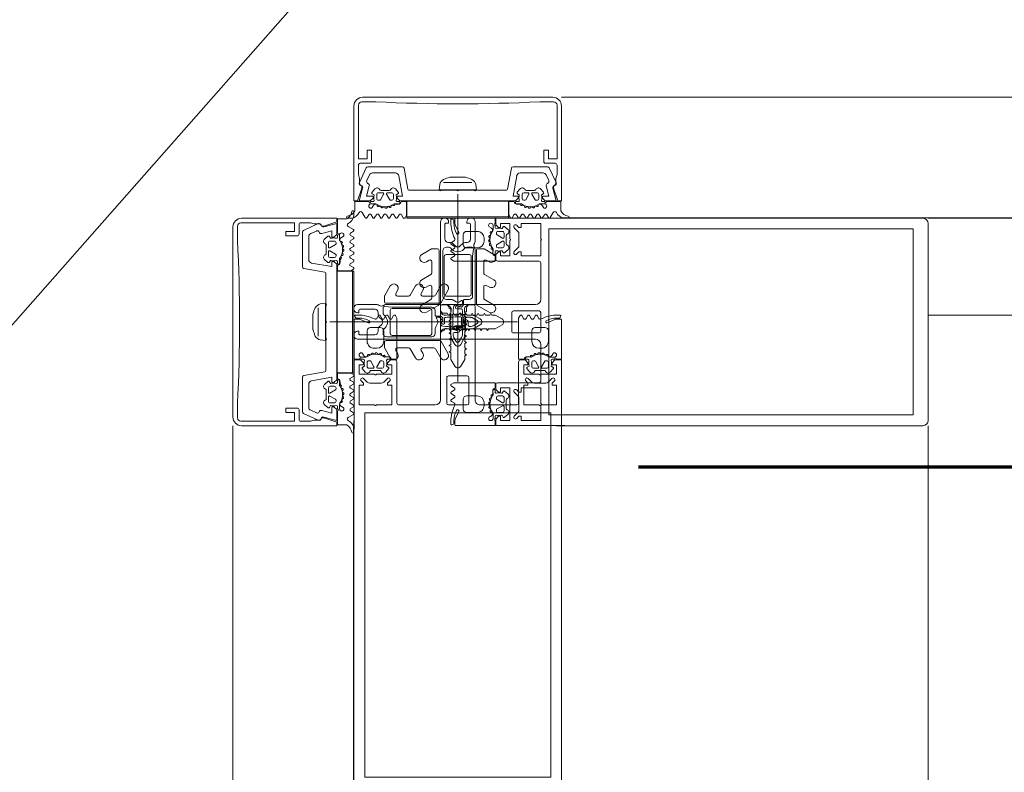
# Model space of a CAD drawing. Header units: millimetres. Extents: x -2180 to 54567, y -1945 to 22251.
# Tile 24 of 143: x 3121 to 3406, y 10459 to 10677. Entities that reach past the tile are written whole.
import ezdxf

# ---------------------------------------------------------------- set-up
doc = ezdxf.new("R2010")
doc.units = ezdxf.units.MM
doc.linetypes.add('EST_Dash_2_1_', pattern=[300, 200, -100])
doc.linetypes.add('IMPORT-Dash', pattern=[635, 317.5, -317.5])
for name, color, linetype, lineweight in [('_Beyond_', 7, 'Continuous', 9), ('Curtain Panels', 7, 'Continuous', 9), ('Curtain Panels-1', 7, 'Continuous', 18), ('Curtain Wall Mullions', 7, 'Continuous', 9), ('Detail Items', 7, 'Continuous', 9)]:
    doc.layers.add(name, color=color, linetype=linetype, lineweight=lineweight)
doc.layers.add('SMA_Tuletõkkesektsioon', color=1, linetype='EST_Dash_2_1_', lineweight=70, true_color=0xff0000)
doc.layers.add('Trapp_punktiir', color=9, linetype='IMPORT-Dash', lineweight=9, true_color=0x808080)

# ---------------------------------------------------------------- blocks, each defined once
blk = doc.blocks.new('System Panel - Glazed-1949411-1 Korruse põrandate plaan')
at = {"layer": 'Curtain Panels-1'}
for p, q in [((1031.5, 28), (-1136.55, 28)), ((-1136.55, 0), (1031.5, 0))]:
    blk.add_line(p, q, dxfattribs=at)
blk = doc.blocks.new('Rectangular Mullion - Schüco hor_ tran_ cover cap 45mm_ profiil 130mm-1949410-1 Korruse põrandate plaan')
at = {"layer": '_Beyond_'}
for p, q in [((3277.75, 10654.11), (5552.75, 10654.11)), ((3277.75, 10619.21), (5552.75, 10619.21))]:
    blk.add_line(p, q, dxfattribs=at)
blk = doc.blocks.new('Rectangular Mullion - HI_CovCap-30mm_Mull-125mm-V3-1 Korruse põrandate plaan')
at = {"layer": 'Detail Items'}
for p, q in [((28.5, 166), (-28.5, 166)), ((-30, 164.5), (-30, 151)), ((30, 151), (30, 164.5)), ((-30, 157.89), (-30, 58.59)), ((-26.9, 157.89), (-26.9, 58.59)), ((26.9, 157.89), (26.9, 58.59)), ((30, 157.89), (30, 58.59)), ((-17.61, 41.5), (-17.61, 53.5)), ((-17.11, 54), (-6.51, 54)), ((-5.01, 52.5), (-5.01, 25.5)), ((-3.21, 53.5), (-3.21, 46.1)), ((2.69, 54), (-2.71, 54)), ((3.19, 46.1), (3.19, 53.5)), ((4.99, 25.5), (4.99, 52.5)), ((6.49, 54), (17.09, 54)), ((17.59, 53.5), (17.59, 41.5)), ((-27.25, 46.35), (-26.19, 47.41)), ((-25.48, 47.7), (-22.14, 47.7)), ((-21.43, 47.41), (-20.37, 46.35)), ((-2.71, 45.6), (2.69, 45.6)), ((0, -6.94), (0, 47.27)), ((20.35, 46.35), (21.41, 47.41)), ((22.12, 47.7), (25.46, 47.7)), ((26.17, 47.41), (27.23, 46.35)), ((-26.77, 44.51), (-27.59, 43.54)), ((-26.21, 42.9), (-26.21, 41.7)), ((-24.51, 43.4), (-25.71, 43.4)), ((-25.17, 41.35), (-24.25, 42.95)), ((-22.66, 44), (-24.96, 44)), ((-23.37, 42.95), (-22.44, 41.35)), ((-21.91, 43.4), (-23.11, 43.4)), ((-21.41, 41.7), (-21.41, 42.9)), ((-20.03, 43.54), (-20.85, 44.51)), ((20.01, 43.54), (20.83, 44.51)), ((21.39, 41.7), (21.39, 42.9)), ((21.89, 43.4), (23.09, 43.4)), ((23.35, 42.95), (22.43, 41.35)), ((22.64, 44), (24.94, 44)), ((25.16, 41.35), (24.23, 42.95)), ((24.49, 43.4), (25.69, 43.4)), ((26.19, 42.9), (26.19, 41.7)), ((26.75, 44.51), (27.57, 43.54)), ((-27.3, 40.8), (-27.91, 40.8)), ((-27.91, 40.2), (-26.62, 40.2)), ((-25.71, 41.2), (-25.43, 41.2)), ((-22.18, 41.2), (-21.91, 41.2)), ((-19.65, 40.8), (-20.3, 40.8)), ((19.63, 40.8), (20.28, 40.8)), ((22.17, 41.2), (21.89, 41.2)), ((25.69, 41.2), (25.42, 41.2)), ((27.89, 40.2), (26.61, 40.2)), ((27.29, 40.8), (27.89, 40.8)), ((-27.28, 39.59), (-27.56, 39.1)), ((-26.08, 39.62), (-26.09, 39.77)), ((-25.48, 39.51), (-25.67, 39.4)), ((-24.98, 39.2), (-25.03, 39.33)), ((-24.34, 39.22), (-24.48, 39.08)), ((-24.21, 37.6), (-23.41, 37.6)), ((-23.78, 39.04), (-23.85, 39.17)), ((-23.16, 39.23), (-23.26, 39.06)), ((-22.57, 39.21), (-22.68, 39.31)), ((-22.03, 39.56), (-22.08, 39.36)), ((-21.46, 39.68), (-21.6, 39.75)), ((21.45, 39.68), (21.59, 39.75)), ((22.01, 39.56), (22.06, 39.36)), ((22.56, 39.21), (22.66, 39.31)), ((23.15, 39.23), (23.25, 39.06)), ((24.19, 37.6), (23.39, 37.6)), ((23.76, 39.04), (23.84, 39.17)), ((24.33, 39.22), (24.47, 39.08)), ((24.96, 39.2), (25.01, 39.33)), ((25.47, 39.51), (25.65, 39.4)), ((26.06, 39.62), (26.07, 39.77)), ((27.26, 39.59), (27.55, 39.1)), ((-26.21, 32.6), (-26.21, 35.6)), ((-21.41, 35.6), (-21.41, 32.6)), ((-1.89, 34.49), (-2.11, 32.75)), ((-0.87, 36.5), (-1.7, 35.06)), ((-1.12, 34.47), (-0.44, 35.65)), ((0.43, 35.65), (1.11, 34.47)), ((1.69, 35.06), (0.86, 36.5)), ((2.09, 32.75), (1.88, 34.49)), ((21.39, 35.6), (21.39, 32.6)), ((26.19, 32.6), (26.19, 35.6)), ((-22.41, 31.6), (-25.21, 31.6)), ((-1.34, 33.68), (-1.33, 33.78)), ((-0.61, 32.5), (-0.61, 32.42)), ((0.84, 33), (-0.11, 33)), ((0.59, 32.3), (0.92, 32.3)), ((1.01, 31.78), (0.73, 32.06)), ((1.32, 33.78), (1.33, 33.68)), ((22.39, 31.6), (25.19, 31.6)), ((-29.81, 29.2), (-28.52, 29.2)), ((-28.56, 28.9), (-29.17, 28.9)), ((-28.11, 29.29), (-25.9, 30.27)), ((-23.43, 28.95), (-22.97, 28.15)), ((-22.45, 28.15), (-21.96, 28.99)), ((-21.25, 28.99), (-20.77, 28.15)), ((-20.25, 28.15), (-19.76, 28.99)), ((-19.05, 28.99), (-18.56, 28.15)), ((-2.25, 31), (-2.46, 30.87)), ((-2.46, 30.53), (-2.26, 30.41)), ((-1.25, 31.1), (0.73, 31.1)), ((2.44, 30.87), (2.23, 31)), ((2.24, 30.41), (2.44, 30.53)), ((19.03, 28.99), (18.54, 28.15)), ((20.23, 28.15), (19.74, 28.99)), ((21.24, 28.99), (20.75, 28.15)), ((22.44, 28.15), (21.95, 28.99)), ((23.42, 28.95), (22.96, 28.15)), ((28.09, 29.29), (25.88, 30.27)), ((29.79, 29.2), (28.5, 29.2)), ((28.54, 28.9), (29.15, 28.9)), ((-29.77, 28.3), (-29.77, 28.2)), ((-29.57, 28), (-28.9, 28)), ((-9.08, 27.17), (-5.66, 25.19)), ((0.29, 26.2), (-1.1, 26.2)), ((5.64, 25.19), (9.07, 27.17)), ((29.55, 28), (28.88, 28)), ((29.75, 28.3), (29.75, 28.2)), ((-7.76, 23.52), (-10.34, 25.01)), ((-7.51, 19.84), (-7.51, 23.08)), ((-5.41, 9.3), (-5.41, 24.76)), ((-4.51, 25), (-3.51, 25)), ((-3.31, 23.5), (-1.91, 23.5)), ((-1.71, 23.7), (-1.71, 24.9)), ((-1.41, 24.49), (-1.41, 23.99)), ((-1.11, 23.82), (-0.51, 24.17)), ((0.42, 25), (0.19, 25)), ((0.33, 25.28), (0.58, 25.52)), ((0.49, 24.17), (1.41, 23.63)), ((1.91, 23.5), (3.29, 23.5)), ((3.49, 25), (4.49, 25)), ((5.39, 24.76), (5.39, 9.3)), ((7.49, 23.08), (7.49, 19.84)), ((10.32, 25.01), (7.74, 23.52)), ((-3.91, 22), (-3.91, 11)), ((-3.41, 22.5), (3.39, 22.5)), ((3.89, 11), (3.89, 22)), ((4.29, 22.5), (4.29, 9.4)), ((-7.76, 16.23), (-10.42, 17.77)), ((-9.08, 19.88), (-8.26, 19.41)), ((10.4, 17.77), (7.74, 16.23)), ((8.24, 19.41), (9.07, 19.88)), ((-7.51, 12.55), (-7.51, 15.8)), ((7.49, 15.8), (7.49, 12.55)), ((-9.08, 12.6), (-8.26, 12.12)), ((8.24, 12.12), (9.07, 12.6)), ((-7.62, 8.87), (-10.42, 10.48)), ((-5.91, 8.8), (-7.37, 8.8)), ((3.39, 10.5), (-3.41, 10.5)), ((-1.7, 9), (-2.01, 8.69)), ((1.99, 8.69), (1.69, 9)), ((7.36, 8.8), (5.89, 8.8)), ((10.4, 10.48), (7.61, 8.87)), ((-5.01, 1), (-5.01, 6.7)), ((-2.72, 8.4), (-4.03, 8.4)), ((-3.71, 1.7), (-3.71, 6)), ((-2.71, 7), (-2.14, 7)), ((-1.43, 7.29), (-0.71, 8.01)), ((0.7, 8.01), (1.41, 7.29)), ((2.12, 7), (2.69, 7)), ((3.29, 8.4), (2.7, 8.4)), ((3.69, 6), (3.69, 1.7)), ((-30.99, -0.01), (-31.87, -0.01)), ((-26.75, -0.18), (-27.63, -1.7)), ((-25.73, -1.02), (-26.24, -0.17)), ((-24.55, -0.17), (-25.05, -1.02)), ((-23.53, -1.02), (-24.03, -0.17)), ((-22.36, -0.17), (-22.85, -1.02)), ((-21.34, -1.03), (-21.84, -0.17)), ((-20.16, -0.17), (-20.65, -1.02)), ((-19.14, -1.03), (-19.64, -0.17)), ((-17.96, -0.17), (-18.45, -1.03)), ((-16.96, -0.98), (-17.44, -0.17)), ((-15.75, -0.16), (-16.23, -0.99)), ((-3.66, 0), (-4.01, 0)), ((3.99, 0), (3.64, 0)), ((15.75, -0.16), (16.23, -0.99)), ((16.96, -0.98), (17.44, -0.17)), ((17.96, -0.17), (18.45, -1.03)), ((19.14, -1.03), (19.64, -0.17)), ((20.16, -0.17), (20.65, -1.02)), ((21.34, -1.03), (21.84, -0.17)), ((22.36, -0.17), (22.85, -1.02)), ((23.53, -1.02), (24.03, -0.17)), ((24.55, -0.17), (25.05, -1.02)), ((25.73, -1.02), (26.24, -0.17)), ((26.75, -0.18), (27.63, -1.7)), ((30.99, -0.01), (31.87, -0.01)), ((-23.82, -4.2), (-25.1, -4.2)), ((-25.1, -4.8), (-24.5, -4.8)), ((-24.75, -3.1), (-24.47, -3.59)), ((-23.28, -3.77), (-23.27, -3.62)), ((-22.9, -5.2), (-22.62, -5.2)), ((-22.86, -3.4), (-22.68, -3.51)), ((-22.36, -5.35), (-21.44, -6.95)), ((-22.22, -3.33), (-22.17, -3.2)), ((-21.68, -3.08), (-21.53, -3.22)), ((-21.05, -3.17), (-20.97, -3.04)), ((-20.56, -6.95), (-19.64, -5.35)), ((-20.46, -3.06), (-20.36, -3.23)), ((-19.87, -3.31), (-19.76, -3.21)), ((-19.38, -5.2), (-19.1, -5.2)), ((-19.27, -3.36), (-19.22, -3.56)), ((-18.79, -3.75), (-18.66, -3.68)), ((-17.49, -4.8), (-16.84, -4.8)), ((17.49, -4.8), (16.84, -4.8)), ((18.79, -3.75), (18.66, -3.68)), ((19.38, -5.2), (19.1, -5.2)), ((19.27, -3.36), (19.22, -3.56)), ((20.56, -6.95), (19.64, -5.35)), ((19.87, -3.31), (19.76, -3.21)), ((20.46, -3.06), (20.36, -3.23)), ((21.05, -3.17), (20.97, -3.04)), ((22.36, -5.35), (21.44, -6.95)), ((21.68, -3.08), (21.53, -3.22)), ((22.22, -3.33), (22.17, -3.2)), ((22.9, -5.2), (22.62, -5.2)), ((22.86, -3.4), (22.68, -3.51)), ((23.28, -3.77), (23.27, -3.62)), ((23.82, -4.2), (25.1, -4.2)), ((24.75, -3.1), (24.47, -3.59)), ((25.1, -4.8), (24.5, -4.8)), ((-24.78, -7.54), (-23.96, -8.51)), ((-23.4, -6.9), (-23.4, -5.7)), ((-21.7, -7.4), (-22.9, -7.4)), ((-22.15, -8), (-19.85, -8)), ((-19.1, -7.4), (-20.3, -7.4)), ((-18.6, -5.7), (-18.6, -6.9)), ((-18.04, -8.51), (-17.22, -7.54)), ((-14.42, -8.4), (-15.5, -14.49)), ((-5.25, -8.15), (-14.13, -8.15)), ((-0.25, -8.15), (-4.75, -8.15)), ((4.75, -8.15), (0.25, -8.15)), ((14.13, -8.15), (5.25, -8.15)), ((15.5, -14.49), (14.42, -8.4)), ((18.04, -8.51), (17.22, -7.54)), ((18.6, -5.7), (18.6, -6.9)), ((19.1, -7.4), (20.3, -7.4)), ((22.15, -8), (19.85, -8)), ((21.7, -7.4), (22.9, -7.4)), ((23.4, -6.9), (23.4, -5.7)), ((24.78, -7.54), (23.96, -8.51)), ((-26.45, -14.61), (-28.44, -10.34)), ((-26.31, -10.89), (-25.55, -12.52)), ((-4.08, -10.38), (4.08, -10.38)), ((25.55, -12.52), (26.31, -10.89)), ((28.44, -10.34), (26.45, -14.61)), ((-24.64, -13.1), (-18.02, -13.1)), ((2.26, -11.86), (-2.26, -11.86)), ((18.02, -13.1), (24.64, -13.1)), ((-25.4, -15.9), (-28.2, -15.9)), ((-15.99, -14.9), (-26, -14.9)), ((26, -14.9), (15.99, -14.9)), ((28.2, -15.9), (25.4, -15.9)), ((-23.7, -33.7), (-27.7, -33.7)), ((27.7, -33.7), (23.7, -33.7)), ((-27.5, -35), (27.5, -35))]:
    blk.add_line(p, q, dxfattribs=at)
at = {"layer": 'Detail Items', "flags": 128}
for points in [[(26.9, 151), (26.9, 161.7), (-26.9, 161.7), (-26.9, 151)], [(-30.01, 61), (-30.01, 41), (-28.11, 41), (-27.31, 41.8), (-27.31, 42.4), (-28.51, 42.4), (-28.51, 45.1), (-24.05, 45.1)], [(-26.91, 61), (-26.91, 56.3), (26.89, 56.3), (26.89, 61)], [(24.04, 45.1), (28.49, 45.1), (28.49, 42.4), (27.29, 42.4), (27.29, 41.8), (28.09, 41), (29.99, 41), (29.99, 61)], [(-24.05, 54), (-28.51, 54), (-28.51, 48.3), (-27.31, 48.3), (-27.31, 47.7), (-27.95, 47.05)], [(-19.66, 47.05), (-20.31, 47.7), (-20.31, 48.3), (-19.11, 48.3), (-19.11, 54), (-23.56, 54)], [(23.55, 54), (19.09, 54), (19.09, 48.3), (20.29, 48.3), (20.29, 47.7), (19.65, 47.05)], [(27.94, 47.05), (27.29, 47.7), (27.29, 48.3), (28.49, 48.3), (28.49, 54), (24.04, 54)], [(-27.51, 43.09), (-27.01, 42.8), (-27.01, 42.67)], [(-23.56, 45.1), (-19.11, 45.1), (-19.11, 42.4), (-20.31, 42.4), (-20.31, 41.8), (-19.51, 41), (-18.11, 41)], [(-20.61, 42.67), (-20.61, 42.8), (-20.11, 43.09)], [(-2.51, 26), (-2.51, 26.95), (-2.01, 27.24), (-2.01, 28.46), (-2.51, 28.75), (-2.01, 29.04), (-2.01, 30.26), (-2.51, 30.55), (-2.01, 30.84), (-2.01, 32.06), (-2.51, 32.35), (-2.01, 32.64), (-2.01, 33.86), (-2.51, 34.15), (-2.01, 34.44), (-2.01, 35.66), (-2.51, 35.95), (-2.01, 36.24), (-2.01, 37.46), (-2.51, 37.75), (-2.01, 38.04), (-2.01, 39.26), (-2.51, 39.55), (-2.01, 39.84), (-2.01, 40.84), (-0.87, 42.8)], [(0.86, 42.8), (1.99, 40.84), (1.99, 38.89), (2.49, 38.6), (1.99, 38.31), (1.99, 37.09), (2.49, 36.8), (1.99, 36.51), (1.99, 35.29), (2.49, 35), (1.99, 34.71), (1.99, 33.49), (2.49, 33.2), (1.99, 32.91), (1.99, 31.69), (2.49, 31.4), (1.99, 31.11), (1.99, 29.89), (2.49, 29.6), (1.99, 29.31), (1.99, 28.09), (2.49, 27.8), (1.99, 27.51), (1.99, 26.29), (2.49, 26)], [(18.09, 41), (19.49, 41), (20.29, 41.8), (20.29, 42.4), (19.09, 42.4), (19.09, 45.1), (23.55, 45.1)], [(20.59, 42.67), (20.59, 42.8), (20.09, 43.09)], [(27.49, 43.09), (26.99, 42.8), (26.99, 42.67)], [(-28.51, 40.8), (-30.01, 40.8), (-30.01, 29.4)], [(-21.06, 40.2), (-19.76, 40.1), (-21.03, 40.1), (-21.03, 39.94)], [(-18.04, 28.15), (-17.61, 28.9), (-17.61, 40.8), (-18.96, 40.8)], [(18.02, 28.15), (17.59, 28.9), (17.59, 40.8), (18.95, 40.8)], [(21.04, 40.2), (19.74, 40.1), (21.01, 40.1), (21.01, 39.94)], [(28.49, 40.8), (29.99, 40.8), (29.99, 29.4)], [(-0.36, 31.99), (0.09, 31.73), (-1.23, 31.6)], [(0.39, 31.8), (0.39, 31.9), (0.39, 32.1)], [(-1.56, 25.25), (-1.17, 25.64), (-0.21, 25.7), (-0.42, 25.6), (-1.26, 24.85)], [(-3.42, 25), (-5.01, 25), (-5.01, 9.1)], [(-0.11, 25.3), (-0.11, 25.4), (-0.01, 25.42)], [(4.99, 1), (4.99, 25), (3.4, 25)], [(-4.52, 8.95), (-4.31, 11), (-4.31, 22.5)], [(-2.66, 1), (-2.66, 1.4), (-3.41, 1.4)], [(3.39, 1.4), (2.64, 1.4), (2.64, 1)], [(-29.8, -2.11), (-29.8, -4.8), (-25.7, -4.8)], [(-16.15, -4.8), (-14.8, -4.8), (-14.8, -0.9), (-15.23, -0.16)], [(-14.7, -0.4), (-14.7, 0), (14.7, 0), (14.7, -0.4)], [(16.15, -4.8), (14.8, -4.8), (14.8, -0.9), (15.23, -0.16)], [(29.8, -2.11), (29.8, -4.8), (25.7, -4.8)], [(-27.73, -8.72), (-28.94, -5), (-30, -5), (-30, -32.5)], [(-27.5, -8.74), (-28.5, -5), (-25.3, -5), (-24.5, -5.8), (-24.5, -6.4), (-26.36, -6.4), (-25.58, -9.34)], [(-17.03, -4.2), (-18.25, -4.2), (-18.22, -3.94), (-16.95, -4.1)], [(-17.04, -12.27), (-16, -6.4), (-17.5, -6.4), (-17.5, -5.8), (-16.7, -5), (16.7, -5), (17.5, -5.8), (17.5, -6.4), (16, -6.4), (17.04, -12.27)], [(17.03, -4.2), (18.25, -4.2), (18.22, -3.94), (16.95, -4.1)], [(25.58, -9.34), (26.36, -6.4), (24.5, -6.4), (24.5, -5.8), (25.3, -5), (28.5, -5), (27.5, -8.74)], [(30, -32.5), (30, -5), (28.94, -5), (27.73, -8.72)], [(-24.2, -6.67), (-24.2, -6.8), (-24.7, -7.09)], [(-17.3, -7.09), (-17.8, -6.8), (-17.8, -6.67)], [(-5.2, -9.76), (-5.4, -8.23), (5.4, -8.23), (5.2, -9.76)], [(17.3, -7.09), (17.8, -6.8), (17.8, -6.67)], [(24.2, -6.67), (24.2, -6.8), (24.7, -7.09)], [(-28.7, -15.4), (-28.7, -12.62), (-28.4, -11.5), (-28.4, -10.2)], [(28.4, -10.2), (28.4, -11.5), (28.7, -12.62), (28.7, -15.4)], [(-28.7, -32.7), (-28.7, -17.2), (-26.2, -17.2), (-26.2, -19.7), (-24.9, -19.7), (-24.9, -16.4)], [(24.9, -16.4), (24.9, -19.7), (26.2, -19.7), (26.2, -17.2), (28.7, -17.2), (28.7, -32.7)]]:
    blk.add_lwpolyline(points, dxfattribs=at)
for points in [[(-0.01, 37), (-0.01, 35.9)], [(-14.7, -0.4), (14.7, -0.4), (14.7, -4.9), (-14.7, -4.9)]]:
    blk.add_lwpolyline(points, close=True, dxfattribs=at)
at = {"layer": 'Detail Items'}
for centre, radius, start, end in [((-28.5, 164.5), 1.5, 90, 180), ((28.5, 164.5), 1.5, 0, 90), ((-23.81, 53.95), 0.25, 11.537, 168.463), ((23.79, 53.95), 0.25, 11.537, 168.463), ((-17.11, 53.5), 0.5, 90, 180), ((-6.51, 52.5), 1.5, 360, 90), ((-2.71, 53.5), 0.5, 90, 180), ((2.69, 53.5), 0.5, 0, 90), ((6.49, 52.5), 1.5, 90, 180), ((17.09, 53.5), 0.5, 0, 90), ((-27.6, 46.7), 0.5, 135, 315), ((-25.48, 46.7), 1, 90, 135), ((-22.14, 46.7), 1, 45, 90), ((-20.02, 46.7), 0.5, 225, 45), ((-2.71, 46.1), 0.5, 180, 270), ((2.69, 46.1), 0.5, 270, 0), ((20, 46.7), 0.5, 135, 315), ((22.12, 46.7), 1, 90, 135), ((25.46, 46.7), 1, 45, 90), ((27.58, 46.7), 0.5, 225, 45), ((-27.36, 43.35), 0.3, 140.0103, 239.9951), ((-26.16, 44), 0.8, 22.6156, 140.0033), ((-25.71, 42.9), 0.5, 89.9899, 180.0101), ((-24.96, 44.5), 0.5, 202.6224, 269.9997), ((-24.51, 43.1), 0.3, 329.9976, 90.0064), ((-23.81, 45.05), 0.25, 11.537, 168.463), ((-23.11, 43.1), 0.3, 89.9987, 209.9973), ((-22.66, 44.5), 0.5, 269.9988, 337.3791), ((-21.46, 44), 0.8, 40.0031, 157.3772), ((-21.91, 42.9), 0.5, 0.0092, 89.9908), ((-20.26, 43.35), 0.3, 299.9983, 40.0113), ((-0.01, 42.3), 1, 30, 150), ((20.24, 43.35), 0.3, 139.9887, 240.0017), ((21.44, 44), 0.8, 22.6228, 139.9969), ((21.89, 42.9), 0.5, 90.0092, 179.9908), ((22.64, 44.5), 0.5, 202.6209, 270.0012), ((23.09, 43.1), 0.3, 330.0027, 90.0013), ((23.79, 45.05), 0.25, 11.537, 168.463), ((24.49, 43.1), 0.3, 89.9936, 210.0024), ((24.94, 44.5), 0.5, 270.0003, 337.3776), ((26.14, 44), 0.8, 39.9967, 157.3844), ((25.69, 42.9), 0.5, 359.9899, 90.0101), ((27.34, 43.35), 0.3, 300.0049, 39.9897), ((-27.91, 39.55), 0.65, 90, 270), ((-28.21, 40.8), 0.3, 180, 0), ((-27.31, 41.1), 0.3, 270.9052, 359.9815), ((-26.41, 39.09), 1, 90.8272, 149.9977), ((-23.97, 41.89), 3.14, 165.4979, 194.5021), ((-26.62, 39.7), 0.5, 54.9221, 90), ((-26.42, 39.75), 0.339, 3.0025, 90.8217), ((-23.81, 43.71), 4.4, 234.9221, 305.8412), ((-25.71, 41.7), 0.5, 179.9897, 270.0103), ((-25.43, 41.5), 0.3, 269.9879, 330.0064), ((-22.18, 41.5), 0.3, 209.995, 270.0107), ((-21.91, 41.7), 0.5, 270.009, 359.991), ((-21.33, 39.94), 0.3, 243.009, 359.9888), ((-21.06, 39.9), 0.3, 90, 125.8412), ((-23.65, 41.89), 3.14, 346.8025, 14.483), ((-20.3, 41.1), 0.3, 166.8025, 270), ((-19.84, 40.53), 0.33, 270, 54.9099), ((-19.76, 40.6), 0.5, 269.9912, 352.8263), ((-18.96, 40.5), 0.3, 90.003, 172.8115), ((-18.11, 41.5), 0.5, 270, 0), ((18.09, 41.5), 0.5, 180, 270), ((18.95, 40.5), 0.3, 7.1885, 89.997), ((19.74, 40.6), 0.5, 187.1737, 270.0088), ((19.82, 40.53), 0.33, 125.0901, 270), ((20.28, 41.1), 0.3, 270, 13.1975), ((23.64, 41.89), 3.14, 165.517, 193.1975), ((21.31, 39.94), 0.3, 180.0112, 296.991), ((21.04, 39.9), 0.3, 54.1588, 90), ((23.79, 43.71), 4.4, 234.1588, 305.0779), ((21.89, 41.7), 0.5, 180.009, 269.991), ((22.17, 41.5), 0.3, 269.9893, 330.005), ((25.42, 41.5), 0.3, 209.9936, 270.0121), ((25.69, 41.7), 0.5, 269.9897, 0.0103), ((26.41, 39.75), 0.339, 89.1783, 176.9975), ((26.61, 39.7), 0.5, 90, 125.0779), ((26.4, 39.09), 1, 30.0023, 89.1728), ((23.95, 41.89), 3.14, 345.4979, 14.5021), ((27.29, 41.1), 0.3, 180.0185, 269.0948), ((28.19, 40.8), 0.3, 180, 0), ((27.89, 39.55), 0.65, 270, 90), ((-27.91, 39.3), 0.4, 270, 330.0063), ((-24.21, 35.6), 2, 89.9974, 180.0026), ((-25.81, 39.64), 0.272, 183.0147, 299.989), ((-25.33, 39.23), 0.316, 18.0033, 119.993), ((-24.7, 39.29), 0.3, 197.9991, 314.9995), ((-24.12, 38.99), 0.316, 32.9896, 135.009), ((-23.52, 39.21), 0.3, 213.0015, 329.9997), ((-23.41, 35.6), 2, 0.0021, 89.9979), ((-22.89, 39.07), 0.316, 48.0026, 149.9974), ((-22.37, 39.43), 0.3, 227.9972, 345.0045), ((-21.74, 39.48), 0.3, 63.0032, 164.9985), ((23.39, 35.6), 2, 90.0021, 179.9979), ((21.72, 39.48), 0.3, 15.0015, 116.9968), ((22.35, 39.43), 0.3, 194.9955, 312.0028), ((22.87, 39.07), 0.316, 30.0026, 131.9974), ((23.51, 39.21), 0.3, 210.0003, 326.9985), ((24.1, 38.99), 0.316, 44.991, 147.0104), ((24.19, 35.6), 2, 359.9974, 90.0026), ((24.68, 39.29), 0.3, 225.0005, 342.0009), ((25.31, 39.23), 0.316, 60.007, 161.9967), ((25.79, 39.64), 0.272, 240.011, 356.9853), ((27.89, 39.3), 0.4, 209.9937, 270), ((-0.41, 34.31), 1.5, 150, 173), ((0.26, 33.67), 1.6, 150, 176), ((-0.01, 36), 1, 90.0286, 150), ((-0.01, 35.4), 0.5, 90.0573, 150), ((-0.01, 36), 1, 30, 89.9714), ((-0.01, 35.4), 0.5, 30, 89.9427), ((-0.28, 33.67), 1.6, 4, 30), ((0.39, 34.31), 1.5, 7, 30), ((-25.21, 32.6), 1, 179.9928, 270.0072), ((-22.41, 32.6), 1, 270.0013, 359.9987), ((17.74, 30.31), 20, 173, 178.0497), ((46.54, 30.33), 48, 176, 178.2341), ((-1.23, 31.8), 0.2, 178.2341, 270), ((-0.11, 32.5), 0.5, 90, 180), ((-0.11, 32.42), 0.5, 180, 240), ((0.19, 31.9), 0.2, 240, 0), ((0.19, 31.8), 0.2, 270, 0), ((0.59, 32.1), 0.2, 90, 180), ((0.59, 31.92), 0.2, 45, 180), ((0.73, 31.5), 0.4, 270, 45), ((0.84, 33.5), 0.5, 270, 3.8302), ((0.92, 31.8), 0.5, 1.777, 90), ((-46.56, 30.33), 48, 354.4962, 1.777), ((-46.56, 30.33), 48, 3.8302, 4), ((-17.76, 30.31), 20, 1.9503, 7), ((22.39, 32.6), 1, 180.0013, 269.9987), ((25.19, 32.6), 1, 269.9928, 0.0072), ((-29.81, 29.4), 0.2, 180.0083, 269.9961), ((-29.17, 28.3), 0.6, 89.9898, 180.0124), ((-28.9, 38.7), 10.7, 270.0006, 296.6602), ((-28.56, 35.2), 6.3, 270.0004, 298.0721), ((-28.52, 30.2), 1, 270.0045, 293.9938), ((-25.76, 29.95), 0.35, 298.0748, 113.9984), ((-23.87, 28.68), 0.51, 31.8069, 116.6614), ((-21.61, 28.79), 0.41, 29.9985, 150.0015), ((-19.4, 28.79), 0.41, 30.0052, 149.9948), ((-2.36, 30.7), 0.2, 120, 240), ((17.74, 30.31), 20, 179.7236, 190.22), ((46.54, 30.33), 48, 179.3132, 184.7125), ((-1.25, 30.9), 0.2, 90, 179.3132), ((-17.76, 30.31), 20, 349.78, 0.2764), ((2.34, 30.7), 0.2, 300, 60), ((19.39, 28.79), 0.41, 30.0052, 149.9948), ((21.59, 28.79), 0.41, 29.9985, 150.0015), ((23.85, 28.68), 0.51, 63.3386, 148.1931), ((28.88, 38.7), 10.7, 243.3398, 269.9994), ((25.74, 29.95), 0.35, 66.0016, 241.9252), ((28.54, 35.2), 6.3, 241.9279, 269.9996), ((28.5, 30.2), 1, 246.0062, 269.9955), ((29.15, 28.3), 0.6, 359.9876, 90.0102), ((29.79, 29.4), 0.2, 270.0039, 359.9917), ((-29.57, 28.2), 0.2, 179.962, 270.0227), ((-22.71, 28.3), 0.3, 209.9964, 330.0036), ((-20.51, 28.3), 0.3, 209.9964, 330.0036), ((-18.3, 28.3), 0.3, 209.9964, 330.0036), ((-9.69, 26.13), 1.3, 154.4117, 240), ((-9.73, 26.04), 1.3, 60, 150), ((-3.51, 26), 1, 270, 0), ((-3.42, 26.5), 1.5, 270, 10.22), ((-1.1, 26.4), 0.2, 184.7125, 270), ((-1.03, 25.5), 0.2, 90, 135), ((-0.21, 25.5), 0.2, 360, 90), ((0.29, 25.8), 0.4, 315, 90), ((0.42, 25.8), 0.8, 270, 354.4962), ((3.4, 26.5), 1.5, 169.78, 270), ((3.49, 26), 1, 180, 270), ((9.72, 26.04), 1.3, 30, 120), ((9.67, 26.13), 1.3, 300, 25.5883), ((18.28, 28.3), 0.3, 209.9964, 330.0036), ((20.49, 28.3), 0.3, 209.9964, 330.0036), ((22.7, 28.3), 0.3, 209.9964, 330.0036), ((29.55, 28.2), 0.2, 269.9773, 0.038), ((-8.01, 23.08), 0.5, 0, 60), ((-5.91, 24.76), 0.5, 360, 60), ((-4.51, 25.5), 0.5, 180, 270), ((-3.31, 22.5), 1, 90, 180), ((-1.91, 23.7), 0.2, 270, 0), ((-1.21, 24.9), 0.5, 135, 180), ((-0.91, 24.49), 0.5, 135, 180), ((-1.21, 23.99), 0.2, 180, 300), ((-0.42, 25.4), 0.2, 90, 135), ((-0.01, 23.3), 1, 60, 120), ((-0.31, 25.4), 0.2, 360, 90), ((0.19, 25.3), 0.3, 180, 270), ((0.19, 25.42), 0.2, 180, 315), ((1.91, 24.5), 1, 240, 270), ((3.29, 22.5), 1, 360, 90), ((4.49, 25.5), 0.5, 270, 360), ((5.89, 24.76), 0.5, 120, 180), ((7.99, 23.08), 0.5, 120, 180), ((-9.73, 18.76), 1.3, 60, 150), ((-3.41, 22), 0.5, 90, 180), ((3.39, 22), 0.5, 360, 90), ((9.72, 18.76), 1.3, 30, 120), ((-9.82, 18.81), 1.2, 150, 240), ((-8.01, 19.84), 0.5, 240, 0), ((7.99, 19.84), 0.5, 180, 300), ((9.8, 18.81), 1.2, 300, 30), ((-8.01, 15.8), 0.5, 0, 60), ((7.99, 15.8), 0.5, 120, 180), ((-9.82, 11.52), 1.2, 150, 240), ((-9.73, 11.47), 1.3, 60, 150), ((-8.01, 12.55), 0.5, 240, 0), ((7.99, 12.55), 0.5, 180, 300), ((9.72, 11.47), 1.3, 30, 120), ((9.8, 11.52), 1.2, 300, 30), ((-7.37, 9.3), 0.5, 240, 270), ((-5.91, 9.3), 0.5, 270, 0), ((-4.01, 9.1), 1, 180, 216.8699), ((-4.03, 8.9), 0.5, 174, 270), ((-3.41, 11), 0.5, 180, 270), ((-2.72, 9.4), 1, 270, 315), ((-0.01, 7.3), 2.4, 45, 135), ((2.7, 9.4), 1, 225, 270), ((3.29, 9.4), 1, 270, 0), ((3.39, 11), 0.5, 270, 0), ((5.89, 9.3), 0.5, 180, 270), ((7.36, 9.3), 0.5, 270, 300), ((-4.01, 6.7), 1, 143.1301, 180), ((-5.61, 7.9), 1, 323.1301, 36.8699), ((-2.71, 6), 1, 90, 180), ((-2.14, 8), 1, 270, 315), ((-0.01, 7.3), 1, 45, 135), ((2.12, 8), 1, 225, 270), ((2.69, 6), 1, 360, 90), ((-4.01, 1), 1, 180, 270), ((-3.41, 1.7), 0.3, 180, 270), ((-3.66, 1), 1, 270, 0), ((3.64, 1), 1, 180, 270), ((3.39, 1.7), 0.3, 270, 0), ((3.99, 1), 1, 270, 0), ((-31.87, -0.31), 0.3, 89.9022, 261.6433), ((-32.33, -3.43), 2.86, 27.5921, 81.6433), ((-30.99, -2.01), 2, 80.4545, 89.9022), ((-31.14, -2.91), 2.91, 25.3637, 80.4545), ((-28.06, -1.45), 0.5, 205.3637, 330.1649), ((-26.49, -0.33), 0.3, 30.7154, 150.1649), ((-25.39, -0.78), 0.417, 215.132, 324.868), ((-24.29, -0.32), 0.3, 30.5887, 149.5346), ((-23.19, -0.78), 0.415, 215.012, 324.988), ((-22.1, -0.32), 0.3, 30.1448, 149.5346), ((-21, -0.77), 0.43, 217.8436, 323.8234), ((-19.9, -0.32), 0.3, 30.3449, 149.5346), ((-18.8, -0.79), 0.419, 215.4665, 324.6999), ((-17.7, -0.33), 0.3, 30.3446, 149.7685), ((-16.59, -0.8), 0.416, 206.9541, 331.568), ((-15.49, -0.31), 0.3, 29.7965, 150.132), ((15.49, -0.31), 0.3, 29.868, 150.2035), ((16.59, -0.8), 0.416, 208.432, 333.0459), ((17.7, -0.33), 0.3, 30.2315, 149.6554), ((18.8, -0.79), 0.419, 215.3001, 324.5335), ((19.9, -0.32), 0.3, 30.4654, 149.6551), ((21, -0.77), 0.43, 216.1766, 322.1564), ((22.1, -0.32), 0.3, 30.4654, 149.8552), ((23.19, -0.78), 0.415, 215.012, 324.988), ((24.29, -0.32), 0.3, 30.4654, 149.4113), ((25.39, -0.78), 0.417, 215.132, 324.868), ((26.49, -0.33), 0.3, 29.8351, 149.2846), ((28.06, -1.45), 0.5, 209.8351, 334.6363), ((31.14, -2.91), 2.91, 99.5455, 154.6363), ((32.33, -3.43), 2.86, 98.3567, 152.4079), ((30.99, -2.01), 2, 90.0978, 99.5455), ((31.87, -0.31), 0.3, 278.3567, 90.0978), ((-25.1, -3.55), 0.65, 90, 270), ((-25.4, -4.8), 0.3, 0, 180), ((-25.1, -3.3), 0.4, 29.9937, 90), ((-24.5, -5.1), 0.3, 0.0185, 89.0948), ((-23.61, -3.09), 1, 210.0023, 269.1728), ((-21.16, -5.89), 3.14, 165.4979, 194.5021), ((-23.82, -3.7), 0.5, 270, 305.0779), ((-23.62, -3.75), 0.339, 269.1783, 356.9975), ((-21, -7.71), 4.4, 54.1588, 125.0779), ((-22.9, -5.7), 0.5, 89.9897, 180.0103), ((-23, -3.64), 0.272, 60.011, 176.9853), ((-22.52, -3.23), 0.316, 240.007, 341.9967), ((-22.62, -5.5), 0.3, 29.9936, 90.0121), ((-21.89, -3.29), 0.3, 45.0005, 162.0009), ((-21.31, -2.99), 0.316, 224.991, 327.0104), ((-20.72, -3.21), 0.3, 30.0003, 146.9985), ((-20.08, -3.07), 0.316, 210.0026, 311.9974), ((-19.56, -3.43), 0.3, 14.9955, 132.0028), ((-19.38, -5.5), 0.3, 89.9893, 150.005), ((-18.93, -3.48), 0.3, 195.0015, 296.9968), ((-19.1, -5.7), 0.5, 0.009, 89.991), ((-18.52, -3.94), 0.3, 0.0112, 116.991), ((-18.25, -3.9), 0.3, 234.1588, 270), ((-20.84, -5.89), 3.14, 345.517, 13.1975), ((-17.49, -5.1), 0.3, 90, 193.1975), ((-17.03, -4.53), 0.33, 305.0901, 90), ((-16.95, -4.6), 0.5, 7.1737, 90.0088), ((-16.15, -4.5), 0.3, 187.1885, 269.997), ((16.15, -4.5), 0.3, 270.003, 352.8115), ((16.95, -4.6), 0.5, 89.9912, 172.8263), ((17.03, -4.53), 0.33, 90, 234.9099), ((17.49, -5.1), 0.3, 346.8025, 90), ((20.84, -5.89), 3.14, 166.8025, 194.483), ((18.52, -3.94), 0.3, 63.009, 179.9888), ((18.25, -3.9), 0.3, 270, 305.8412), ((21, -7.71), 4.4, 54.9221, 125.8412), ((19.1, -5.7), 0.5, 90.009, 179.991), ((18.93, -3.48), 0.3, 243.0032, 344.9985), ((19.56, -3.43), 0.3, 47.9972, 165.0045), ((19.38, -5.5), 0.3, 29.995, 90.0107), ((20.08, -3.07), 0.316, 228.0026, 329.9974), ((20.72, -3.21), 0.3, 33.0015, 149.9997), ((21.31, -2.99), 0.316, 212.9896, 315.009), ((21.89, -3.29), 0.3, 17.9991, 134.9995), ((22.52, -3.23), 0.316, 198.0033, 299.993), ((22.62, -5.5), 0.3, 89.9879, 150.0064), ((23, -3.64), 0.272, 3.0147, 119.989), ((22.9, -5.7), 0.5, 359.9897, 90.0103), ((23.62, -3.75), 0.339, 183.0025, 270.8217), ((23.82, -3.7), 0.5, 234.9221, 270), ((23.61, -3.09), 1, 270.8272, 329.9977), ((24.5, -5.1), 0.3, 90.9052, 179.9815), ((21.16, -5.89), 3.14, 345.4979, 14.5021), ((25.1, -3.3), 0.4, 90, 150.0063), ((25.1, -3.55), 0.65, 270, 90), ((25.4, -4.8), 0.3, 0, 180), ((-24.55, -7.35), 0.3, 120.0049, 219.9897), ((-23.35, -8), 0.8, 219.9967, 337.3844), ((-22.9, -6.9), 0.5, 179.9899, 270.0101), ((-22.15, -8.5), 0.5, 90.0003, 157.3776), ((-21.7, -7.1), 0.3, 269.9936, 30.0024), ((-20.3, -7.1), 0.3, 150.0027, 270.0013), ((-19.85, -8.5), 0.5, 22.6209, 90.0012), ((-18.65, -8), 0.8, 202.6228, 319.9969), ((-19.1, -6.9), 0.5, 270.0092, 359.9908), ((-17.45, -7.35), 0.3, 319.9887, 60.0017), ((-14.13, -8.45), 0.3, 90, 170), ((-5, -8.21), 0.256, 12.6804, 167.3196), ((0, -8.21), 0.256, 12.6804, 167.3196), ((5, -8.21), 0.256, 12.6804, 167.3196), ((14.13, -8.45), 0.3, 10, 90), ((17.45, -7.35), 0.3, 119.9983, 220.0113), ((18.65, -8), 0.8, 220.0031, 337.3772), ((19.1, -6.9), 0.5, 180.0092, 269.9908), ((19.85, -8.5), 0.5, 89.9988, 157.3791), ((20.3, -7.1), 0.3, 269.9987, 29.9973), ((21.7, -7.1), 0.3, 149.9976, 270.0064), ((22.15, -8.5), 0.5, 22.6224, 89.9997), ((23.35, -8), 0.8, 202.6156, 320.0033), ((22.9, -6.9), 0.5, 269.9899, 0.0101), ((24.55, -7.35), 0.3, 320.0103, 59.9951), ((-27.9, -10.09), 0.6, 98.4417, 205), ((-27.6, -10.2), 0.8, 121.4994, 180), ((-28.37, -8.94), 0.674, 301.4994, 19.3465), ((-28.08, -8.9), 0.6, 278.4417, 15), ((-25.77, -10.64), 0.6, 108.8192, 205), ((-26.16, -9.5), 0.6, 288.8192, 15), ((-3.07, -9.23), 2.2, 193.9732, 242.7254), ((0.08, -2.75), 9.41, 243.7681, 255.5743), ((-0.08, -2.75), 9.4, 284.4213, 296.233), ((3.07, -9.23), 2.2, 297.272, 346.0293), ((26.16, -9.5), 0.6, 165, 251.1808), ((25.77, -10.64), 0.6, 335, 71.1808), ((28.08, -8.9), 0.6, 165, 261.5583), ((28.37, -8.94), 0.674, 160.6535, 238.5006), ((27.9, -10.09), 0.6, 335, 81.5583), ((27.6, -10.2), 0.8, 360, 58.5006), ((-24.64, -12.1), 1, 205, 270), ((-18.02, -12.1), 1, 270, 350), ((18.02, -12.1), 1, 190, 270), ((24.64, -12.1), 1, 270, 335), ((-28.2, -15.4), 0.5, 179.9719, 270.0272), ((-26, -14.4), 0.5, 205, 270), ((-25.4, -16.4), 0.5, 359.9693, 90.0307), ((-15.99, -14.4), 0.5, 270, 350), ((15.99, -14.4), 0.5, 190, 270), ((25.4, -16.4), 0.5, 89.9693, 180.0307), ((26, -14.4), 0.5, 270, 335), ((28.2, -15.4), 0.5, 269.9711, 0.0263), ((-27.5, -32.5), 2.5, 179.998, 270.002), ((-27.7, -32.7), 0.999, 179.97, 270.03), ((0, -495.11), 462.02, 87.0596, 92.9404), ((27.5, -32.5), 2.5, 269.9956, 0.0042), ((27.7, -32.7), 1, 269.973, 0.0253)]:
    blk.add_arc(centre, radius, start, end, dxfattribs=at)
blk = doc.blocks.new('Rectangular Mullion - Schüco hor_ tran_ cover cap 45mm_ profiil 130mm-1949414-1 Korruse põrandate plaan')
at = {"layer": '_Beyond_'}
for p, q in [((3182.75, 10214.29), (3182.75, 10559.11)), ((3217.65, 10214.29), (3217.65, 10559.11)), ((3383.75, 10559.11), (3383.75, 10214.29))]:
    blk.add_line(p, q, dxfattribs=at)

msp = doc.modelspace()

# ---------------------------------------------------------------- linework, layer by layer
at = {"layer": 'SMA_Tuletõkkesektsioon'}
msp.add_line((12724.67, 10547.11), (3300, 10547.11), dxfattribs=at)
at = {"layer": 'Trapp_punktiir'}
msp.add_line((3213.75, 10695.98), (662.19, 7798.29), dxfattribs=at)

# ---------------------------------------------------------------- block references
at = {"layer": 'Curtain Panels', "rotation": 180}
msp.add_blockref('System Panel - Glazed-1949411-1 Korruse põrandate plaan', (4415.25, 10619.11), dxfattribs=at)
at = {"layer": 'Curtain Wall Mullions'}
for p, rotation in [((3247.75, 10619.11), 180), ((3217.75, 10589.11), 269.9999999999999)]:
    msp.add_blockref('Rectangular Mullion - HI_CovCap-30mm_Mull-125mm-V3-1 Korruse põrandate plaan', p, dxfattribs=dict(at, rotation=rotation))
for name in ['Rectangular Mullion - Schüco hor_ tran_ cover cap 45mm_ profiil 130mm-1949410-1 Korruse põrandate plaan', 'Rectangular Mullion - Schüco hor_ tran_ cover cap 45mm_ profiil 130mm-1949414-1 Korruse põrandate plaan']:
    msp.add_blockref(name, (0, 0), dxfattribs=at)

doc.saveas('drawing.dxf')
